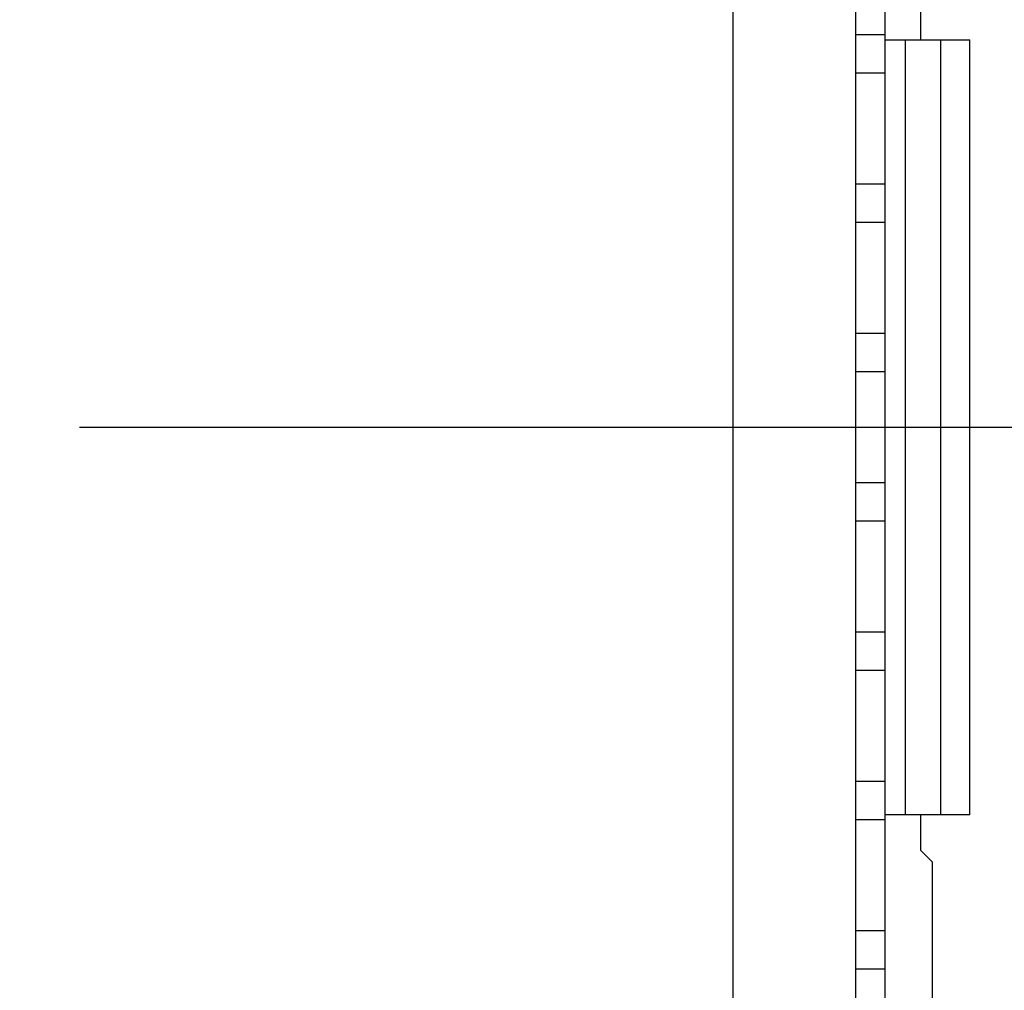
# Model space of a CAD drawing. Header units: inches. Extents: x 0.2 to 16.8, y 0.2 to 10.8.
# Tile 28 of 77: x 2.985 to 3.644, y 5.089 to 5.739. Entities that reach past the tile are written whole.
import ezdxf

# ---------------------------------------------------------------- set-up
doc = ezdxf.new("R2010")
doc.units = ezdxf.units.IN
doc.header["$LTSCALE"] = 0.935
doc.header["$MEASUREMENT"] = 0
doc.layers.get('0').update_dxf_attribs({"linetype": 'CONTINUOUS'})
doc.layers.add('DIMENSIONS', color=7, linetype='CONTINUOUS')
doc.styles.get("Standard").update_dxf_attribs({"font": 'txt', "width": 0.8})
doc.dimstyles.new('DIMSTYLE_1', dxfattribs={"dimtxt": 0.125, "dimasz": 0.18, "dimexe": 0.18, "dimexo": 0.0625, "dimgap": 0.09, "dimtad": 0, "dimtih": 1, "dimtoh": 1, "dimzin": 4, "dimdsep": 46, "dimtxsty": 'STANDARD', "dimblk": '_FILLED', "dimblk1": '_FILLED', "dimblk2": '_FILLED', "dimcen": 0.09, "dimadec": 0, "dimazin": 0, "dimtp": 0.01, "dimtm": 0.01, "dimtfac": 1, "dimtofl": 0, "dimtmove": 0, "dimatfit": 3, "dimldrblk": '_FILLED', "dimfxl": 1, "dimtolj": 1, "dimtzin": 4, "dimarcsym": 0})

# ---------------------------------------------------------------- blocks, each defined once
blk = doc.blocks.new('*D13')
at = {"layer": 'DIMENSIONS', "color": 2, "linetype": 'CONTINUOUS'}
blk.add_line((3.40333, 7.40065), (3.04863, 7.40065), dxfattribs=at)
at = {"layer": 'DIMENSIONS', "color": 2, "linetype": 'CONTINUOUS', "insert": (2.98613, 7.46315), "char_height": 0.125, "width": 1.525, "attachment_point": 3, "line_spacing_factor": 0.9}
blk.add_mtext('2X 4.24{\\Ftxt.shx;\\W1.000000;\\H0.125000; }[107.7]', dxfattribs=at)
blk = doc.blocks.new('_FILLED')
at = {"color": 0, "linetype": 'BYBLOCK'}
blk.add_solid([(0, 0), (-1, 0.1736), (-1, -0.1736)], dxfattribs=at)
blk = doc.blocks.new('*D14')
at = {"layer": 'DIMENSIONS', "color": 2, "linetype": 'CONTINUOUS'}
blk.add_line((3.56933, 7.98272), (3.04863, 7.98272), dxfattribs=at)
at = {"layer": 'DIMENSIONS', "color": 2, "linetype": 'CONTINUOUS', "insert": (2.98613, 8.04522), "char_height": 0.125, "width": 1.225, "attachment_point": 3, "line_spacing_factor": 0.9}
blk.add_mtext('4.82{\\Ftxt.shx;\\W1.000000;\\H0.125000; }[122.5]', dxfattribs=at)
blk = doc.blocks.new('*D15')
at = {"layer": 'DIMENSIONS', "color": 2, "linetype": 'CONTINUOUS'}
for p, q in [((3.1875, 8.25), (3.04863, 8.25)), ((3.30828, 8.10522), (3.1875, 8.25)), ((3.40043, 8.10522), (3.30828, 8.10522))]:
    blk.add_line(p, q, dxfattribs=at)
at = {"layer": 'DIMENSIONS', "color": 2, "linetype": 'CONTINUOUS', "insert": (2.98613, 8.3125), "char_height": 0.125, "width": 1.225, "attachment_point": 3, "line_spacing_factor": 0.9}
blk.add_mtext('4.94{\\Ftxt.shx;\\W1.000000;\\H0.125000; }[125.6]', dxfattribs=at)
blk = doc.blocks.new('*D16')
at = {"layer": 'DIMENSIONS', "color": 2, "linetype": 'CONTINUOUS'}
blk.add_line((3.68584, 5.46571), (3.02543, 5.46571), dxfattribs=at)
at = {"layer": 'DIMENSIONS', "color": 2, "linetype": 'CONTINUOUS', "insert": (2.96293, 5.52821), "char_height": 0.125, "width": 1.125, "attachment_point": 3, "line_spacing_factor": 0.9}
blk.add_mtext('2.30{\\Ftxt.shx;\\W1.000000;\\H0.125000; }[58.5]', dxfattribs=at)

msp = doc.modelspace()

# ---------------------------------------------------------------- linework, layer by layer
at = {"color": 7, "linetype": 'CONTINUOUS'}
for p, q in [((3.46293, 3.03822), (3.46293, 8.10522)), ((3.54494, 7.19765), (3.54494, 3.73327)), ((3.56478, 3.74327), (3.56478, 7.18815)), ((3.5884, 5.74878), (3.5884, 5.72516)), ((3.56478, 5.7285), (3.54494, 5.7285)), ((3.56478, 5.72516), (3.62147, 5.72516)), ((3.57816, 5.72516), (3.57816, 5.20626)), ((3.60179, 5.72516), (3.60179, 5.20626)), ((3.62147, 5.20626), (3.62147, 5.72516)), ((3.56478, 5.70291), (3.54494, 5.70291)), ((3.56478, 5.6285), (3.54494, 5.6285)), ((3.56478, 5.60291), (3.54494, 5.60291)), ((3.56478, 5.5285), (3.54494, 5.5285)), ((3.56478, 5.50291), (3.54494, 5.50291)), ((3.56478, 5.4285), (3.54494, 5.4285)), ((3.56478, 5.40291), (3.54494, 5.40291)), ((3.56478, 5.3285), (3.54494, 5.3285)), ((3.56478, 5.30291), (3.54494, 5.30291)), ((3.56478, 5.2285), (3.54494, 5.2285)), ((3.56478, 5.20291), (3.54494, 5.20291)), ((3.62147, 5.20626), (3.56478, 5.20626)), ((3.5884, 5.20626), (3.5884, 5.18264)), ((3.59627, 5.17476), (3.5884, 5.18264)), ((3.59627, 5.17476), (3.59627, 5.05665)), ((3.56478, 5.1285), (3.54494, 5.1285)), ((3.56478, 5.10291), (3.54494, 5.10291))]:
    msp.add_line(p, q, dxfattribs=at)

# ---------------------------------------------------------------- dimensions: what is measured, and where the dimension line sits
at = {"layer": 'DIMENSIONS', "color": 2, "linetype": 'CONTINUOUS'}
for feature_location, offset, origin, picture, middle in [((3.40043, 8.10522), (-0.3518, 0.14478), (3.46293, 3.16072), '*D15', (2.12363, 8.25)), ((3.56933, 7.98272), (-0.5207, 0), (3.63183, 3.16072), '*D14', (2.12363, 7.98272)), ((3.68584, 5.46571), (-0.66041, 0), (3.74834, 3.16072), '*D16', (2.15043, 5.46571))]:
    dim = msp.add_ordinate_dim(feature_location=feature_location, offset=offset, dtype=0, origin=origin, dimstyle='DIMSTYLE_1', dxfattribs=at)
    dim.commit()
    dim.dimension.update_dxf_attribs({"geometry": picture, "text_midpoint": middle})
dim = msp.add_ordinate_dim(feature_location=(3.40333, 7.40065), offset=(-0.3547, 0), dtype=0, origin=(3.46583, 3.16072), text='2X <>', dimstyle='DIMSTYLE_1', dxfattribs=at)
dim.commit()
dim.dimension.update_dxf_attribs({"geometry": '*D13', "text_midpoint": (2.02363, 7.40065)})

doc.saveas('drawing.dxf')
